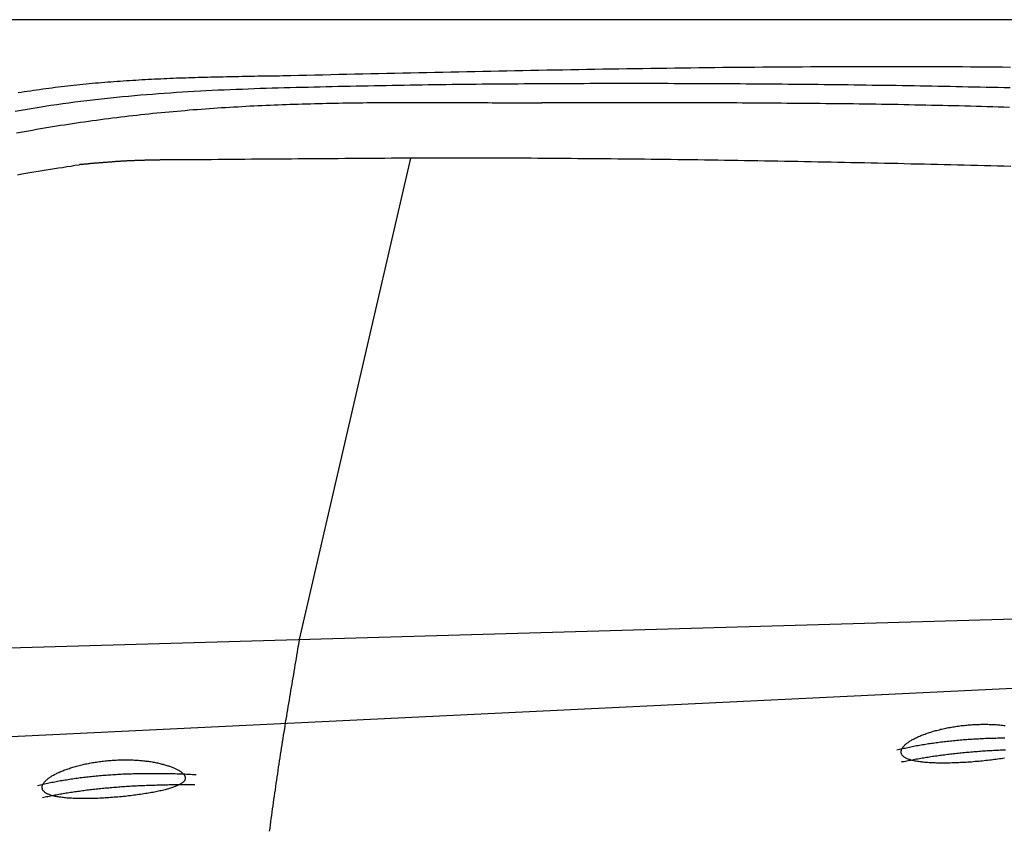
# Model space of a CAD drawing. Extents: x 1073 to 6773, y 6141 to 11616.
# Tile 35 of 50: x 3325 to 4452, y 10689 to 11616. Entities that reach past the tile are written whole.
import ezdxf

# ---------------------------------------------------------------- set-up
doc = ezdxf.new("R2010")
doc.units = 0
doc.layers.get('0').update_dxf_attribs({"linetype": 'CONTINUOUS'})
doc.layers.add('CAR', color=10, linetype='CONTINUOUS')

msp = doc.modelspace()

# ---------------------------------------------------------------- linework, layer by layer
msp.add_line((5822.8, 11615.9), (2672.8, 11615.9))
at = {"layer": 'CAR'}
for p, q in [((3772.5, 11457.4), (3645.2, 10907)), ((2773.8, 10882), (4773.9, 10939.4)), ((5121.2, 10882.3), (2232.4, 10743.7))]:
    msp.add_line(p, q, dxfattribs=at)
for points in [[(3626.3, 11551.9, 0), (3635.4, 11552.1, 0), (3644.6, 11552.3, 0), (3653.7, 11552.5, 0), (3662.9, 11552.7, 0), (3672, 11552.9, 0), (3681.2, 11553.1, 0), (3690.3, 11553.4, 0), (3699.5, 11553.6, 0), (3708.6, 11553.8, 0), (3717.8, 11554, 0), (3726.9, 11554.2, 0), (3736.1, 11554.4, 0), (3745.2, 11554.6, 0), (3754.4, 11554.8, 0), (3763.5, 11555, 0), (3772.7, 11555.2, 0), (3781.8, 11555.4, 0), (3791, 11555.6, 0), (3800.1, 11555.8, 0), (3809.3, 11556, 0), (3818.4, 11556.2, 0), (3827.6, 11556.4, 0), (3836.7, 11556.6, 0), (3845.9, 11556.7, 0), (3855, 11556.9, 0), (3864.2, 11557.1, 0), (3873.3, 11557.3, 0), (3882.5, 11557.5, 0), (3891.6, 11557.7, 0), (3900.8, 11557.8, 0), (3909.9, 11558, 0), (3919.1, 11558.2, 0), (3928.2, 11558.4, 0), (3937.4, 11558.5, 0), (3946.5, 11558.7, 0), (3955.7, 11558.9, 0), (3964.8, 11559, 0), (3974, 11559.2, 0), (3983.1, 11559.3, 0), (3992.3, 11559.5, 0), (4001.4, 11559.6, 0), (4010.6, 11559.8, 0), (4019.7, 11559.9, 0), (4028.8, 11560.1, 0), (4038, 11560.2, 0), (4047.2, 11560.3, 0), (4056.3, 11560.5, 0), (4065.4, 11560.6, 0), (4074.6, 11560.7, 0), (4083.7, 11560.8, 0), (4092.9, 11560.9, 0), (4102, 11561.1, 0), (4111.2, 11561.2, 0), (4120.3, 11561.3, 0), (4129.5, 11561.4, 0), (4138.6, 11561.5, 0), (4147.8, 11561.6, 0), (4156.9, 11561.6, 0), (4166.1, 11561.7, 0), (4175.2, 11561.8, 0), (4184.4, 11561.9, 0), (4193.5, 11562, 0), (4202.6, 11562, 0), (4211.8, 11562.1, 0), (4220.9, 11562.1, 0), (4230.1, 11562.2, 0), (4239.2, 11562.2, 0), (4248.4, 11562.3, 0), (4257.5, 11562.3, 0), (4266.7, 11562.4, 0), (4275.8, 11562.4, 0), (4285, 11562.4, 0), (4294.1, 11562.4, 0), (4303.3, 11562.4, 0), (4312.4, 11562.4, 0), (4321.6, 11562.4, 0), (4330.7, 11562.4, 0), (4339.8, 11562.4, 0), (4349, 11562.4, 0), (4358.1, 11562.4, 0), (4367.3, 11562.4, 0), (4376.4, 11562.3, 0), (4385.6, 11562.3, 0), (4394.7, 11562.2, 0), (4403.8, 11562.2, 0), (4413, 11562.1, 0), (4422.1, 11562.1, 0), (4431.3, 11562, 0), (4440.4, 11561.9, 0), (4449.6, 11561.8, 0), (4458.7, 11561.7, 0)], [(3323.6, 11532.6, 0), (3327.1, 11533.1, 0), (3330.6, 11533.6, 0), (3334.1, 11534.2, 0), (3337.6, 11534.7, 0), (3341.2, 11535.2, 0), (3344.7, 11535.7, 0), (3348.2, 11536.2, 0), (3351.8, 11536.7, 0), (3355.3, 11537.2, 0), (3358.8, 11537.7, 0), (3362.3, 11538.1, 0), (3365.9, 11538.6, 0), (3369.4, 11539, 0), (3372.9, 11539.4, 0), (3376.5, 11539.8, 0), (3380, 11540.2, 0), (3383.6, 11540.6, 0), (3387.1, 11541, 0), (3390.7, 11541.4, 0), (3394.2, 11541.8, 0), (3397.7, 11542.1, 0), (3401.3, 11542.5, 0), (3404.8, 11542.8, 0), (3408.4, 11543.2, 0), (3411.9, 11543.5, 0), (3415.5, 11543.8, 0), (3419, 11544.1, 0), (3422.6, 11544.4, 0), (3426.1, 11544.7, 0), (3429.7, 11544.9, 0), (3433.2, 11545.2, 0), (3436.8, 11545.5, 0), (3440.4, 11545.7, 0), (3443.9, 11546, 0), (3447.5, 11546.2, 0), (3451, 11546.5, 0), (3454.6, 11546.7, 0), (3458.2, 11546.9, 0), (3461.7, 11547.1, 0), (3465.3, 11547.3, 0), (3468.9, 11547.5, 0), (3472.4, 11547.7, 0), (3476, 11547.9, 0), (3479.6, 11548.1, 0), (3483.1, 11548.2, 0), (3486.7, 11548.4, 0), (3490.3, 11548.6, 0), (3493.8, 11548.7, 0), (3497.4, 11548.9, 0), (3501, 11549, 0), (3504.6, 11549.2, 0), (3508.1, 11549.3, 0), (3511.7, 11549.4, 0), (3515.3, 11549.5, 0), (3518.8, 11549.7, 0), (3522.4, 11549.8, 0), (3526, 11549.9, 0), (3529.6, 11550, 0), (3533.2, 11550.1, 0), (3536.7, 11550.2, 0), (3540.3, 11550.3, 0), (3543.9, 11550.4, 0), (3547.5, 11550.5, 0), (3551, 11550.6, 0), (3554.6, 11550.7, 0), (3558.2, 11550.7, 0), (3561.8, 11550.8, 0), (3565.4, 11550.9, 0), (3568.9, 11551, 0), (3572.5, 11551, 0), (3576.1, 11551.1, 0), (3579.7, 11551.2, 0), (3583.3, 11551.2, 0), (3586.8, 11551.3, 0), (3590.4, 11551.3, 0), (3594, 11551.4, 0), (3597.6, 11551.5, 0), (3601.2, 11551.5, 0), (3604.8, 11551.6, 0), (3608.3, 11551.6, 0), (3611.9, 11551.7, 0), (3615.5, 11551.7, 0), (3619.1, 11551.8, 0), (3622.7, 11551.8, 0), (3626.3, 11551.9, 0)], [(4458.3, 11537.8, 0), (4451.4, 11538, 0), (4444.6, 11538.2, 0), (4437.7, 11538.3, 0), (4430.8, 11538.5, 0), (4424, 11538.6, 0), (4417.1, 11538.8, 0), (4410.3, 11538.9, 0), (4403.4, 11539.1, 0), (4396.5, 11539.2, 0), (4389.7, 11539.4, 0), (4382.8, 11539.5, 0), (4375.9, 11539.6, 0), (4369.1, 11539.8, 0), (4362.2, 11539.9, 0), (4355.4, 11540, 0), (4348.5, 11540.1, 0), (4341.6, 11540.2, 0), (4334.8, 11540.3, 0), (4327.9, 11540.5, 0), (4321.1, 11540.6, 0), (4314.2, 11540.7, 0), (4307.3, 11540.8, 0), (4300.5, 11540.8, 0), (4293.6, 11540.9, 0), (4286.8, 11541, 0), (4279.9, 11541.1, 0), (4273, 11541.2, 0), (4266.2, 11541.3, 0), (4259.3, 11541.4, 0), (4252.4, 11541.4, 0), (4245.6, 11541.5, 0), (4238.7, 11541.6, 0), (4231.8, 11541.7, 0), (4225, 11541.7, 0), (4218.1, 11541.8, 0), (4211.3, 11541.9, 0), (4204.4, 11541.9, 0), (4197.5, 11542, 0), (4190.7, 11542.1, 0), (4183.8, 11542.1, 0), (4176.9, 11542.2, 0), (4170.1, 11542.2, 0), (4163.2, 11542.3, 0), (4156.4, 11542.3, 0), (4149.5, 11542.4, 0), (4142.6, 11542.4, 0), (4135.8, 11542.5, 0), (4128.9, 11542.5, 0), (4122, 11542.5, 0), (4115.2, 11542.6, 0), (4108.3, 11542.6, 0), (4101.4, 11542.6, 0), (4094.6, 11542.7, 0), (4087.7, 11542.7, 0), (4080.9, 11542.7, 0), (4074, 11542.7, 0), (4067.1, 11542.8, 0), (4060.3, 11542.8, 0), (4053.4, 11542.8, 0), (4046.6, 11542.8, 0), (4039.7, 11542.8, 0), (4032.8, 11542.8, 0), (4026, 11542.8, 0), (4019.1, 11542.8, 0), (4012.2, 11542.8, 0), (4005.4, 11542.8, 0), (3998.5, 11542.8, 0), (3991.7, 11542.8, 0), (3984.8, 11542.8, 0), (3977.9, 11542.8, 0), (3971.1, 11542.7, 0), (3964.2, 11542.7, 0), (3957.3, 11542.7, 0), (3950.5, 11542.7, 0), (3943.6, 11542.6, 0), (3936.8, 11542.6, 0), (3929.9, 11542.6, 0), (3923, 11542.5, 0), (3916.2, 11542.5, 0), (3909.3, 11542.4, 0), (3902.4, 11542.4, 0), (3895.6, 11542.3, 0), (3888.7, 11542.3, 0), (3881.8, 11542.2, 0), (3875, 11542.2, 0), (3868.1, 11542.1, 0), (3861.3, 11542, 0), (3854.4, 11542, 0), (3847.5, 11541.9, 0), (3840.7, 11541.8, 0), (3833.8, 11541.7, 0), (3826.9, 11541.7, 0), (3820.1, 11541.6, 0), (3813.2, 11541.5, 0), (3806.4, 11541.4, 0), (3799.5, 11541.3, 0), (3792.6, 11541.2, 0), (3785.8, 11541.1, 0), (3778.9, 11541, 0), (3772.1, 11540.9, 0), (3765.2, 11540.8, 0), (3758.3, 11540.7, 0), (3751.5, 11540.6, 0), (3744.6, 11540.4, 0), (3737.8, 11540.3, 0), (3730.9, 11540.2, 0), (3724, 11540, 0), (3717.2, 11539.9, 0), (3710.3, 11539.8, 0), (3703.4, 11539.6, 0), (3696.6, 11539.5, 0), (3689.7, 11539.3, 0), (3682.8, 11539.2, 0), (3676, 11539, 0), (3669.1, 11538.9, 0), (3662.3, 11538.7, 0), (3655.4, 11538.5, 0), (3648.6, 11538.3, 0), (3641.7, 11538.2, 0), (3634.8, 11538, 0), (3628, 11537.8, 0), (3621.1, 11537.6, 0), (3614.2, 11537.4, 0), (3607.4, 11537.2, 0), (3600.5, 11537, 0), (3593.7, 11536.7, 0), (3586.8, 11536.5, 0), (3579.9, 11536.2, 0), (3573.1, 11536, 0), (3566.2, 11535.7, 0), (3559.4, 11535.4, 0), (3552.5, 11535.1, 0), (3545.7, 11534.8, 0), (3538.8, 11534.4, 0), (3532, 11534.1, 0), (3525.1, 11533.7, 0), (3518.2, 11533.3, 0), (3511.4, 11532.9, 0), (3504.6, 11532.5, 0), (3497.7, 11532, 0), (3490.8, 11531.6, 0), (3484, 11531.1, 0), (3477.2, 11530.5, 0), (3470.3, 11530, 0), (3463.5, 11529.4, 0), (3456.6, 11528.8, 0), (3449.8, 11528.2, 0), (3443, 11527.6, 0), (3436.1, 11526.9, 0), (3429.3, 11526.2, 0), (3422.4, 11525.5, 0), (3415.6, 11524.7, 0), (3408.8, 11523.9, 0), (3402, 11523.1, 0), (3395.1, 11522.3, 0), (3388.3, 11521.4, 0), (3381.5, 11520.5, 0), (3374.7, 11519.5, 0), (3367.9, 11518.6, 0), (3361.1, 11517.6, 0), (3354.3, 11516.6, 0), (3347.5, 11515.5, 0), (3340.7, 11514.4, 0), (3333.9, 11513.3, 0), (3327.1, 11512.1, 0), (3320.3, 11511, 0)], [(3321.8, 11486.3, 0), (3326.3, 11487.2, 0), (3330.9, 11488, 0), (3335.5, 11488.9, 0), (3340, 11489.7, 0), (3344.6, 11490.5, 0), (3349.2, 11491.3, 0), (3353.7, 11492.1, 0), (3358.3, 11492.8, 0), (3362.8, 11493.6, 0), (3367.4, 11494.3, 0), (3372, 11495.1, 0), (3376.6, 11495.8, 0), (3381.2, 11496.5, 0), (3385.7, 11497.2, 0), (3390.3, 11497.9, 0), (3394.9, 11498.6, 0), (3399.5, 11499.2, 0), (3404.1, 11499.9, 0), (3408.7, 11500.5, 0), (3413.3, 11501.1, 0), (3417.9, 11501.8, 0), (3422.5, 11502.4, 0), (3427.1, 11503, 0), (3431.7, 11503.5, 0), (3436.3, 11504.1, 0), (3440.9, 11504.7, 0), (3445.5, 11505.2, 0), (3450.1, 11505.8, 0), (3454.7, 11506.3, 0), (3459.3, 11506.8, 0), (3463.9, 11507.3, 0), (3468.5, 11507.8, 0), (3473.1, 11508.3, 0), (3477.7, 11508.8, 0), (3482.3, 11509.2, 0), (3487, 11509.7, 0), (3491.6, 11510.1, 0), (3496.2, 11510.6, 0), (3500.8, 11511, 0), (3505.4, 11511.4, 0), (3510, 11511.8, 0), (3514.7, 11512.2, 0), (3519.3, 11512.6, 0), (3523.9, 11513, 0), (3528.5, 11513.3, 0), (3533.1, 11513.7, 0), (3537.8, 11514, 0), (3542.4, 11514.4, 0), (3547, 11514.7, 0), (3551.6, 11515, 0), (3556.2, 11515.3, 0), (3560.8, 11515.6, 0), (3565.5, 11515.9, 0), (3570.1, 11516.2, 0), (3574.7, 11516.4, 0), (3579.3, 11516.7, 0), (3584, 11516.9, 0), (3588.6, 11517.2, 0), (3593.2, 11517.4, 0), (3597.8, 11517.6, 0), (3602.4, 11517.8, 0), (3607.1, 11518, 0), (3611.7, 11518.2, 0), (3616.3, 11518.4, 0), (3620.9, 11518.6, 0), (3625.5, 11518.8, 0), (3630.2, 11519, 0), (3634.8, 11519.1, 0), (3639.4, 11519.3, 0), (3644, 11519.4, 0), (3648.6, 11519.6, 0), (3653.3, 11519.7, 0), (3657.9, 11519.8, 0), (3662.5, 11519.9, 0), (3667.1, 11520.1, 0), (3671.8, 11520.2, 0), (3676.4, 11520.3, 0), (3681, 11520.4, 0), (3685.6, 11520.5, 0), (3690.2, 11520.5, 0), (3694.8, 11520.6, 0), (3699.5, 11520.7, 0), (3704.1, 11520.8, 0), (3708.7, 11520.8, 0), (3713.3, 11520.9, 0), (3717.9, 11520.9, 0), (3722.6, 11521, 0), (3727.2, 11521, 0), (3731.8, 11521.1, 0), (3736.4, 11521.1, 0), (3741.1, 11521.1, 0), (3745.7, 11521.2, 0), (3750.3, 11521.2, 0), (3754.9, 11521.2, 0), (3759.5, 11521.2, 0), (3764.2, 11521.2, 0), (3768.8, 11521.2, 0), (3773.4, 11521.3, 0), (3778, 11521.3, 0), (3782.7, 11521.3, 0), (3787.3, 11521.3, 0), (3791.9, 11521.2, 0), (3796.5, 11521.2, 0), (3801.1, 11521.2, 0), (3805.8, 11521.2, 0), (3810.4, 11521.2, 0), (3815, 11521.2, 0), (3819.6, 11521.2, 0), (3824.2, 11521.2, 0), (3828.8, 11521.1, 0), (3833.5, 11521.1, 0), (3838.1, 11521.1, 0), (3842.7, 11521.1, 0), (3847.3, 11521, 0), (3852, 11521, 0), (3856.6, 11521, 0), (3861.2, 11521, 0), (3865.8, 11520.9, 0), (3870.4, 11520.9, 0), (3875.1, 11520.9, 0)], [(3875.1, 11520.9, 0), (3875.4, 11520.9, 0), (3875.8, 11520.9, 0), (3876.2, 11520.9, 0), (3876.6, 11520.9, 0), (3876.9, 11520.9, 0), (3877.3, 11520.9, 0), (3877.7, 11520.9, 0), (3878.1, 11520.8, 0), (3878.4, 11520.8, 0), (3878.8, 11520.8, 0), (3879.2, 11520.8, 0), (3879.6, 11520.8, 0), (3879.9, 11520.8, 0), (3880.3, 11520.8, 0), (3880.7, 11520.8, 0), (3881.1, 11520.8, 0), (3881.4, 11520.8, 0), (3881.8, 11520.8, 0), (3882.2, 11520.8, 0), (3882.5, 11520.8, 0), (3882.9, 11520.8, 0), (3883.3, 11520.8, 0), (3883.7, 11520.8, 0), (3884, 11520.8, 0), (3884.4, 11520.8, 0), (3884.8, 11520.8, 0), (3885.2, 11520.8, 0), (3885.5, 11520.8, 0), (3885.9, 11520.8, 0), (3886.3, 11520.8, 0), (3886.7, 11520.8, 0), (3887, 11520.8, 0), (3887.4, 11520.8, 0), (3887.8, 11520.8, 0), (3888.2, 11520.8, 0), (3888.5, 11520.8, 0), (3888.9, 11520.8, 0), (3889.3, 11520.8, 0), (3889.7, 11520.8, 0), (3890, 11520.8, 0), (3890.4, 11520.8, 0), (3890.8, 11520.8, 0), (3891.1, 11520.8, 0), (3891.5, 11520.8, 0), (3891.9, 11520.8, 0), (3892.3, 11520.8, 0), (3892.6, 11520.8, 0), (3893, 11520.8, 0), (3893.4, 11520.8, 0), (3893.8, 11520.8, 0), (3894.1, 11520.7, 0), (3894.5, 11520.7, 0), (3894.9, 11520.7, 0), (3895.2, 11520.7, 0), (3895.6, 11520.7, 0), (3896, 11520.7, 0), (3896.4, 11520.7, 0), (3896.8, 11520.7, 0), (3897.1, 11520.7, 0), (3897.5, 11520.7, 0), (3897.9, 11520.7, 0), (3898.2, 11520.7, 0), (3898.6, 11520.7, 0), (3899, 11520.7, 0), (3899.4, 11520.7, 0), (3899.7, 11520.7, 0), (3900.1, 11520.7, 0), (3900.5, 11520.7, 0), (3900.9, 11520.7, 0), (3901.2, 11520.7, 0), (3901.6, 11520.7, 0), (3902, 11520.7, 0), (3902.4, 11520.7, 0), (3902.7, 11520.7, 0), (3903.1, 11520.7, 0), (3903.5, 11520.7, 0), (3903.8, 11520.7, 0), (3904.2, 11520.7, 0), (3904.6, 11520.7, 0), (3905, 11520.7, 0), (3905.3, 11520.7, 0), (3905.7, 11520.7, 0), (3906.1, 11520.7, 0), (3906.5, 11520.7, 0), (3906.8, 11520.7, 0), (3907.2, 11520.7, 0), (3907.6, 11520.7, 0), (3908, 11520.7, 0), (3908.3, 11520.7, 0), (3908.7, 11520.7, 0), (3909.1, 11520.7, 0), (3909.5, 11520.7, 0), (3909.8, 11520.7, 0), (3910.2, 11520.6, 0), (3910.6, 11520.6, 0), (3911, 11520.6, 0), (3911.3, 11520.6, 0), (3911.7, 11520.6, 0), (3912.1, 11520.6, 0), (3912.4, 11520.6, 0), (3912.8, 11520.6, 0), (3913.2, 11520.6, 0), (3913.6, 11520.6, 0), (3913.9, 11520.6, 0), (3914.3, 11520.6, 0), (3914.7, 11520.6, 0), (3915.1, 11520.6, 0), (3915.4, 11520.6, 0), (3915.8, 11520.6, 0), (3916.2, 11520.6, 0), (3916.6, 11520.6, 0), (3916.9, 11520.6, 0), (3917.3, 11520.6, 0), (3917.7, 11520.6, 0), (3918.1, 11520.6, 0), (3918.4, 11520.6, 0), (3918.8, 11520.6, 0), (3919.2, 11520.6, 0), (3919.6, 11520.6, 0), (3919.9, 11520.6, 0), (3920.3, 11520.6, 0), (3920.7, 11520.6, 0), (3921.1, 11520.6, 0), (3921.4, 11520.6, 0), (3921.8, 11520.6, 0), (3922.2, 11520.6, 0), (3922.6, 11520.6, 0)], [(4457.4, 11515.6, 0), (4451, 11515.8, 0), (4444.7, 11516, 0), (4438.3, 11516.2, 0), (4431.9, 11516.4, 0), (4425.6, 11516.5, 0), (4419.2, 11516.7, 0), (4412.9, 11516.9, 0), (4406.5, 11517.1, 0), (4400.1, 11517.2, 0), (4393.8, 11517.4, 0), (4387.4, 11517.5, 0), (4381.1, 11517.7, 0), (4374.7, 11517.8, 0), (4368.3, 11517.9, 0), (4362, 11518.1, 0), (4355.6, 11518.2, 0), (4349.2, 11518.3, 0), (4342.9, 11518.5, 0), (4336.5, 11518.6, 0), (4330.1, 11518.7, 0), (4323.8, 11518.8, 0), (4317.4, 11518.9, 0), (4311, 11519, 0), (4304.7, 11519.1, 0), (4298.3, 11519.2, 0), (4291.9, 11519.3, 0), (4285.6, 11519.4, 0), (4279.2, 11519.5, 0), (4272.8, 11519.6, 0), (4266.5, 11519.6, 0), (4260.1, 11519.7, 0), (4253.7, 11519.8, 0), (4247.4, 11519.8, 0), (4241, 11519.9, 0), (4234.6, 11520, 0), (4228.3, 11520, 0), (4221.9, 11520.1, 0), (4215.5, 11520.1, 0), (4209.2, 11520.2, 0), (4202.8, 11520.2, 0), (4196.4, 11520.3, 0), (4190.1, 11520.3, 0), (4183.7, 11520.4, 0), (4177.3, 11520.4, 0), (4171, 11520.4, 0), (4164.6, 11520.5, 0), (4158.2, 11520.5, 0), (4151.9, 11520.5, 0), (4145.5, 11520.6, 0), (4139.1, 11520.6, 0), (4132.8, 11520.6, 0), (4126.4, 11520.6, 0), (4120, 11520.6, 0), (4113.6, 11520.7, 0), (4107.3, 11520.7, 0), (4100.9, 11520.7, 0), (4094.5, 11520.7, 0), (4088.2, 11520.7, 0), (4081.8, 11520.7, 0), (4075.4, 11520.7, 0), (4069.1, 11520.7, 0), (4062.7, 11520.7, 0), (4056.3, 11520.7, 0), (4049.9, 11520.7, 0), (4043.6, 11520.7, 0), (4037.2, 11520.7, 0), (4030.8, 11520.7, 0), (4024.5, 11520.7, 0), (4018.1, 11520.7, 0), (4011.7, 11520.7, 0), (4005.4, 11520.7, 0), (3999, 11520.7, 0), (3992.6, 11520.7, 0), (3986.2, 11520.7, 0), (3979.9, 11520.7, 0), (3973.5, 11520.7, 0), (3967.1, 11520.7, 0), (3960.8, 11520.6, 0), (3954.4, 11520.6, 0), (3948, 11520.6, 0), (3941.7, 11520.6, 0), (3935.3, 11520.6, 0), (3928.9, 11520.6, 0), (3922.6, 11520.6, 0)], [(3514.3, 11455.4, 0), (3513.5, 11455.4, 0), (3512.8, 11455.4, 0), (3512, 11455.4, 0), (3511.2, 11455.4, 0), (3510.5, 11455.4, 0), (3509.7, 11455.4, 0), (3508.9, 11455.4, 0), (3508.2, 11455.4, 0), (3507.4, 11455.4, 0), (3506.7, 11455.4, 0), (3505.9, 11455.4, 0), (3505.1, 11455.4, 0), (3504.4, 11455.4, 0), (3503.6, 11455.4, 0), (3502.8, 11455.4, 0), (3502.1, 11455.4, 0), (3501.3, 11455.4, 0), (3500.6, 11455.4, 0), (3499.8, 11455.4, 0), (3499, 11455.4, 0), (3498.3, 11455.4, 0), (3497.5, 11455.4, 0), (3496.7, 11455.4, 0), (3496, 11455.4, 0), (3495.2, 11455.4, 0), (3494.4, 11455.4, 0), (3493.7, 11455.4, 0), (3492.9, 11455.4, 0), (3492.2, 11455.4, 0), (3491.4, 11455.4, 0), (3490.6, 11455.4, 0), (3489.9, 11455.4, 0), (3489.1, 11455.4, 0), (3488.4, 11455.4, 0), (3487.6, 11455.4, 0), (3486.8, 11455.4, 0), (3486.1, 11455.4, 0), (3485.3, 11455.3, 0), (3484.6, 11455.3, 0), (3483.8, 11455.3, 0), (3483, 11455.3, 0), (3482.3, 11455.3, 0), (3481.5, 11455.3, 0), (3480.7, 11455.3, 0), (3480, 11455.3, 0), (3479.2, 11455.3, 0), (3478.4, 11455.3, 0), (3477.7, 11455.2, 0), (3476.9, 11455.2, 0), (3476.2, 11455.2, 0), (3475.4, 11455.2, 0), (3474.6, 11455.2, 0), (3473.9, 11455.2, 0), (3473.1, 11455.2, 0), (3472.4, 11455.1, 0), (3471.6, 11455.1, 0), (3470.8, 11455.1, 0), (3470.1, 11455.1, 0), (3469.3, 11455.1, 0), (3468.6, 11455.1, 0), (3467.8, 11455, 0), (3467, 11455, 0), (3466.3, 11455, 0), (3465.5, 11455, 0), (3464.7, 11454.9, 0), (3464, 11454.9, 0), (3463.2, 11454.9, 0), (3462.5, 11454.9, 0), (3461.7, 11454.8, 0), (3460.9, 11454.8, 0), (3460.2, 11454.8, 0), (3459.4, 11454.8, 0), (3458.7, 11454.7, 0), (3457.9, 11454.7, 0), (3457.1, 11454.7, 0), (3456.4, 11454.6, 0), (3455.6, 11454.6, 0), (3454.8, 11454.6, 0), (3454.1, 11454.6, 0), (3453.3, 11454.5, 0), (3452.6, 11454.5, 0), (3451.8, 11454.4, 0), (3451.1, 11454.4, 0), (3450.3, 11454.4, 0), (3449.5, 11454.3, 0), (3448.8, 11454.3, 0), (3448, 11454.3, 0), (3447.2, 11454.2, 0), (3446.5, 11454.2, 0), (3445.7, 11454.1, 0), (3445, 11454.1, 0), (3444.2, 11454, 0), (3443.4, 11454, 0), (3442.7, 11454, 0), (3441.9, 11453.9, 0), (3441.2, 11453.9, 0), (3440.4, 11453.8, 0), (3439.6, 11453.8, 0), (3438.9, 11453.7, 0), (3438.1, 11453.7, 0), (3437.4, 11453.6, 0), (3436.6, 11453.6, 0), (3435.8, 11453.5, 0), (3435.1, 11453.5, 0), (3434.3, 11453.4, 0), (3433.6, 11453.4, 0), (3432.8, 11453.3, 0), (3432, 11453.3, 0), (3431.3, 11453.2, 0), (3430.5, 11453.1, 0), (3429.8, 11453.1, 0), (3429, 11453, 0), (3428.2, 11453, 0), (3427.5, 11452.9, 0), (3426.7, 11452.9, 0), (3426, 11452.8, 0), (3425.2, 11452.7, 0), (3424.4, 11452.7, 0), (3423.7, 11452.6, 0), (3422.9, 11452.6, 0), (3422.2, 11452.5, 0), (3421.4, 11452.4, 0), (3420.7, 11452.4, 0), (3419.9, 11452.3, 0), (3419.1, 11452.3, 0), (3418.4, 11452.2, 0), (3417.6, 11452.1, 0), (3416.8, 11452.1, 0), (3416.1, 11452, 0), (3415.3, 11451.9, 0), (3414.6, 11451.9, 0), (3413.8, 11451.8, 0), (3413.1, 11451.8, 0), (3412.3, 11451.7, 0), (3411.5, 11451.6, 0), (3410.8, 11451.6, 0), (3410, 11451.5, 0), (3409.3, 11451.4, 0), (3408.5, 11451.4, 0), (3407.7, 11451.3, 0), (3407, 11451.2, 0), (3406.2, 11451.2, 0), (3405.5, 11451.1, 0), (3404.7, 11451, 0), (3403.9, 11451, 0), (3403.2, 11450.9, 0), (3402.4, 11450.8, 0), (3401.7, 11450.8, 0), (3400.9, 11450.7, 0), (3400.1, 11450.6, 0), (3399.4, 11450.6, 0), (3398.6, 11450.5, 0), (3397.9, 11450.4, 0), (3397.1, 11450.3, 0), (3396.3, 11450.3, 0), (3395.6, 11450.2, 0), (3394.8, 11450.1, 0), (3394.1, 11450.1, 0), (3393.3, 11450, 0)], [(4459.1, 11448.1, 0), (4451.5, 11448.3, 0), (4443.9, 11448.5, 0), (4436.2, 11448.6, 0), (4428.6, 11448.8, 0), (4421, 11449, 0), (4413.4, 11449.2, 0), (4405.8, 11449.4, 0), (4398.1, 11449.6, 0), (4390.5, 11449.8, 0), (4382.9, 11449.9, 0), (4375.3, 11450.1, 0), (4367.7, 11450.3, 0), (4360.1, 11450.5, 0), (4352.4, 11450.6, 0), (4344.8, 11450.8, 0), (4337.2, 11451, 0), (4329.6, 11451.2, 0), (4322, 11451.3, 0), (4314.4, 11451.5, 0), (4306.7, 11451.7, 0), (4299.1, 11451.8, 0), (4291.5, 11452, 0), (4283.9, 11452.2, 0), (4276.2, 11452.3, 0), (4268.6, 11452.5, 0), (4261, 11452.6, 0), (4253.4, 11452.8, 0), (4245.8, 11452.9, 0), (4238.2, 11453.1, 0), (4230.5, 11453.2, 0), (4222.9, 11453.4, 0), (4215.3, 11453.5, 0), (4207.7, 11453.7, 0), (4200.1, 11453.8, 0), (4192.4, 11453.9, 0), (4184.8, 11454.1, 0), (4177.2, 11454.2, 0), (4169.6, 11454.3, 0), (4162, 11454.5, 0), (4154.3, 11454.6, 0), (4146.7, 11454.7, 0), (4139.1, 11454.8, 0), (4131.5, 11455, 0), (4123.9, 11455.1, 0), (4116.2, 11455.2, 0), (4108.6, 11455.3, 0), (4101, 11455.4, 0), (4093.4, 11455.5, 0), (4085.8, 11455.6, 0), (4078.2, 11455.7, 0), (4070.5, 11455.8, 0), (4062.9, 11455.9, 0), (4055.3, 11456, 0), (4047.7, 11456.1, 0), (4040.1, 11456.2, 0), (4032.4, 11456.3, 0), (4024.8, 11456.4, 0), (4017.2, 11456.4, 0), (4009.6, 11456.5, 0), (4002, 11456.6, 0), (3994.3, 11456.7, 0), (3986.7, 11456.7, 0), (3979.1, 11456.8, 0), (3971.5, 11456.9, 0), (3963.9, 11456.9, 0), (3956.2, 11457, 0), (3948.6, 11457, 0), (3941, 11457.1, 0), (3933.4, 11457.1, 0), (3925.8, 11457.2, 0), (3918.1, 11457.2, 0), (3910.5, 11457.3, 0), (3902.9, 11457.3, 0), (3895.3, 11457.3, 0), (3887.7, 11457.3, 0), (3880, 11457.4, 0), (3872.4, 11457.4, 0), (3864.8, 11457.4, 0), (3857.2, 11457.4, 0), (3849.6, 11457.4, 0), (3841.9, 11457.4, 0), (3834.3, 11457.4, 0), (3826.7, 11457.5, 0), (3819.1, 11457.4, 0), (3811.5, 11457.4, 0), (3803.8, 11457.4, 0), (3796.2, 11457.4, 0), (3788.6, 11457.4, 0), (3781, 11457.4, 0), (3773.4, 11457.4, 0), (3765.7, 11457.3, 0), (3758.1, 11457.3, 0), (3750.5, 11457.3, 0), (3742.9, 11457.2, 0), (3735.3, 11457.2, 0), (3727.6, 11457.2, 0), (3720, 11457.1, 0), (3712.4, 11457.1, 0), (3704.8, 11457, 0), (3697.2, 11457, 0), (3689.5, 11456.9, 0), (3681.9, 11456.9, 0), (3674.3, 11456.8, 0), (3666.7, 11456.8, 0), (3659.1, 11456.7, 0), (3651.4, 11456.7, 0), (3643.8, 11456.6, 0), (3636.2, 11456.5, 0), (3628.6, 11456.5, 0), (3621, 11456.4, 0), (3613.3, 11456.4, 0), (3605.7, 11456.3, 0), (3598.1, 11456.2, 0), (3590.5, 11456.2, 0), (3582.9, 11456.1, 0), (3575.2, 11456, 0), (3567.6, 11455.9, 0), (3560, 11455.9, 0), (3552.4, 11455.8, 0), (3544.8, 11455.7, 0), (3537.1, 11455.7, 0), (3529.5, 11455.6, 0), (3521.9, 11455.5, 0), (3514.3, 11455.4, 0)], [(3323, 11438.6, 0), (3327.7, 11439.4, 0), (3332.3, 11440.2, 0), (3337, 11441, 0), (3341.7, 11441.8, 0), (3346.4, 11442.5, 0), (3351.1, 11443.3, 0), (3355.8, 11444.1, 0), (3360.5, 11444.8, 0), (3365.2, 11445.6, 0), (3369.8, 11446.3, 0), (3374.5, 11447, 0), (3379.2, 11447.8, 0), (3383.9, 11448.5, 0), (3388.6, 11449.3, 0), (3393.3, 11450, 0)], [(3645.2, 10907, 0), (3644.6, 10903.3, 0), (3644, 10899.7, 0), (3643.3, 10896, 0), (3642.7, 10892.4, 0), (3642.1, 10888.7, 0), (3641.5, 10885.1, 0), (3640.8, 10881.4, 0), (3640.2, 10877.7, 0), (3639.6, 10874.1, 0), (3639, 10870.4, 0), (3638.4, 10866.8, 0), (3637.8, 10863.1, 0), (3637.1, 10859.5, 0), (3636.5, 10855.8, 0), (3635.9, 10852.1, 0), (3635.3, 10848.5, 0), (3634.7, 10844.8, 0), (3634.1, 10841.2, 0), (3633.5, 10837.5, 0), (3632.8, 10833.8, 0), (3632.2, 10830.2, 0), (3631.6, 10826.5, 0), (3631, 10822.9, 0), (3630.4, 10819.2, 0), (3629.8, 10815.6, 0), (3629.2, 10811.9, 0), (3628.7, 10808.2, 0), (3628.1, 10804.6, 0), (3627.5, 10800.9, 0), (3626.9, 10797.3, 0), (3626.3, 10793.6, 0), (3625.7, 10789.9, 0), (3625.1, 10786.3, 0), (3624.6, 10782.6, 0), (3624, 10779, 0), (3623.4, 10775.3, 0), (3622.9, 10771.6, 0), (3622.3, 10768, 0), (3621.7, 10764.3, 0), (3621.2, 10760.7, 0), (3620.6, 10757, 0), (3620.1, 10753.3, 0), (3619.5, 10749.7, 0), (3619, 10746, 0), (3618.4, 10742.4, 0), (3617.9, 10738.7, 0), (3617.4, 10735, 0), (3616.9, 10731.4, 0), (3616.3, 10727.7, 0), (3615.8, 10724, 0), (3615.3, 10720.4, 0), (3614.8, 10716.7, 0), (3614.3, 10713.1, 0), (3613.8, 10709.4, 0), (3613.3, 10705.7, 0), (3612.8, 10702.1, 0), (3612.3, 10698.4, 0), (3611.8, 10694.7, 0), (3611.4, 10691.1, 0), (3610.9, 10687.4, 0)], [(4333.6, 10777.5, 0), (4333.6, 10777.9, 0), (4333.6, 10778.4, 0), (4333.6, 10778.9, 0), (4333.6, 10779.4, 0), (4333.8, 10779.9, 0), (4333.9, 10780.4, 0), (4334.1, 10780.9, 0), (4334.3, 10781.4, 0), (4334.5, 10781.9, 0), (4334.8, 10782.4, 0), (4335.1, 10783, 0), (4335.5, 10783.5, 0), (4335.9, 10784, 0), (4336.3, 10784.5, 0), (4336.8, 10785, 0), (4337.3, 10785.6, 0), (4337.8, 10786.1, 0), (4338.3, 10786.6, 0), (4338.9, 10787.1, 0), (4339.6, 10787.7, 0), (4340.2, 10788.2, 0), (4340.9, 10788.7, 0), (4341.6, 10789.2, 0), (4342.4, 10789.8, 0), (4343.2, 10790.3, 0), (4344, 10790.8, 0), (4344.9, 10791.3, 0), (4345.7, 10791.9, 0), (4346.6, 10792.4, 0), (4347.6, 10792.9, 0), (4348.5, 10793.4, 0), (4349.5, 10793.9, 0), (4350.6, 10794.4, 0), (4351.6, 10794.9, 0), (4352.7, 10795.4, 0), (4353.8, 10795.9, 0), (4354.9, 10796.4, 0), (4356, 10796.9, 0), (4357.2, 10797.3, 0), (4358.4, 10797.8, 0), (4359.6, 10798.3, 0), (4360.9, 10798.7, 0), (4362.1, 10799.2, 0), (4363.4, 10799.6, 0), (4364.7, 10800.1, 0), (4366.1, 10800.5, 0), (4367.4, 10800.9, 0), (4368.8, 10801.4, 0), (4370.2, 10801.8, 0), (4371.6, 10802.2, 0), (4373, 10802.6, 0), (4374.4, 10802.9, 0), (4375.9, 10803.3, 0), (4377.3, 10803.7, 0), (4378.8, 10804.1, 0), (4380.3, 10804.4, 0), (4381.8, 10804.7, 0), (4383.3, 10805.1, 0), (4384.9, 10805.4, 0), (4386.4, 10805.7, 0), (4387.9, 10806, 0), (4389.5, 10806.3, 0), (4391.1, 10806.6, 0), (4392.6, 10806.9, 0), (4394.2, 10807.1, 0), (4395.8, 10807.4, 0), (4397.4, 10807.6, 0), (4399, 10807.8, 0), (4400.6, 10808.1, 0), (4402.2, 10808.3, 0), (4403.9, 10808.4, 0), (4405.5, 10808.6, 0), (4407.1, 10808.8, 0), (4408.7, 10809, 0), (4410.4, 10809.1, 0), (4412, 10809.2, 0), (4413.6, 10809.4, 0), (4415.2, 10809.5, 0), (4416.9, 10809.6, 0), (4418.5, 10809.6, 0), (4420.1, 10809.7, 0), (4421.7, 10809.8, 0), (4423.3, 10809.8, 0), (4424.9, 10809.9, 0), (4426.5, 10809.9, 0), (4428.1, 10809.9, 0), (4429.7, 10809.9, 0), (4431.3, 10809.9, 0), (4432.8, 10809.9, 0), (4434.4, 10809.8, 0), (4436, 10809.8, 0), (4437.5, 10809.7, 0), (4439, 10809.6, 0), (4440.6, 10809.5, 0), (4442.1, 10809.5, 0), (4443.6, 10809.3, 0), (4445.1, 10809.2, 0), (4446.6, 10809.1, 0), (4448, 10809, 0), (4449.5, 10808.8, 0), (4450.9, 10808.6, 0), (4452.4, 10808.5, 0)], [(4328.5, 10780.5, 0), (4330, 10780.9, 0), (4331.6, 10781.3, 0), (4333.2, 10781.6, 0), (4334.8, 10782, 0), (4336.4, 10782.4, 0), (4338.1, 10782.7, 0), (4339.7, 10783.1, 0), (4341.3, 10783.4, 0), (4343, 10783.8, 0), (4344.6, 10784.1, 0), (4346.3, 10784.4, 0), (4347.9, 10784.7, 0), (4349.6, 10785.1, 0), (4351.3, 10785.4, 0), (4353, 10785.7, 0), (4354.6, 10786, 0), (4356.3, 10786.3, 0), (4358, 10786.6, 0), (4359.8, 10786.8, 0), (4361.5, 10787.1, 0), (4363.2, 10787.4, 0), (4364.9, 10787.7, 0), (4366.7, 10787.9, 0), (4368.4, 10788.2, 0), (4370.2, 10788.4, 0), (4371.9, 10788.7, 0), (4373.7, 10788.9, 0), (4375.4, 10789.2, 0), (4377.2, 10789.4, 0), (4379, 10789.6, 0), (4380.8, 10789.9, 0), (4382.6, 10790.1, 0), (4384.4, 10790.3, 0), (4386.2, 10790.5, 0), (4388.1, 10790.7, 0), (4389.9, 10790.9, 0), (4391.7, 10791.1, 0), (4393.6, 10791.3, 0), (4395.4, 10791.4, 0), (4397.3, 10791.6, 0), (4399.1, 10791.8, 0), (4401, 10791.9, 0), (4402.9, 10792.1, 0), (4404.8, 10792.3, 0), (4406.6, 10792.4, 0), (4408.5, 10792.5, 0), (4410.4, 10792.7, 0), (4412.4, 10792.8, 0), (4414.3, 10792.9, 0), (4416.2, 10793.1, 0), (4418.1, 10793.2, 0), (4420.1, 10793.3, 0), (4422, 10793.4, 0), (4424, 10793.5, 0), (4425.9, 10793.6, 0), (4427.9, 10793.7, 0), (4429.9, 10793.8, 0), (4431.8, 10793.8, 0), (4433.8, 10793.9, 0), (4435.8, 10794, 0), (4437.8, 10794, 0), (4439.8, 10794.1, 0), (4441.8, 10794.1, 0), (4443.9, 10794.2, 0), (4445.9, 10794.2, 0), (4447.9, 10794.3, 0), (4450, 10794.3, 0), (4452, 10794.3, 0)], [(4333.8, 10766.8, 0), (4335.3, 10767.1, 0), (4336.9, 10767.4, 0), (4338.5, 10767.7, 0), (4340, 10768.1, 0), (4341.6, 10768.4, 0), (4343.2, 10768.7, 0), (4344.8, 10769, 0), (4346.4, 10769.3, 0), (4348, 10769.6, 0), (4349.6, 10769.9, 0), (4351.2, 10770.2, 0), (4352.8, 10770.5, 0), (4354.5, 10770.8, 0), (4356.1, 10771.1, 0), (4357.7, 10771.3, 0), (4359.4, 10771.6, 0), (4361, 10771.9, 0), (4362.7, 10772.2, 0), (4364.4, 10772.4, 0), (4366, 10772.7, 0), (4367.7, 10772.9, 0), (4369.4, 10773.2, 0), (4371.1, 10773.4, 0), (4372.8, 10773.7, 0), (4374.4, 10773.9, 0), (4376.2, 10774.2, 0), (4377.9, 10774.4, 0), (4379.6, 10774.6, 0), (4381.3, 10774.9, 0), (4383, 10775.1, 0), (4384.8, 10775.3, 0), (4386.5, 10775.5, 0), (4388.2, 10775.7, 0), (4390, 10775.9, 0), (4391.8, 10776.1, 0), (4393.5, 10776.3, 0), (4395.3, 10776.5, 0), (4397.1, 10776.7, 0), (4398.9, 10776.9, 0), (4400.6, 10777.1, 0), (4402.4, 10777.3, 0), (4404.2, 10777.5, 0), (4406, 10777.6, 0), (4407.9, 10777.8, 0), (4409.7, 10778, 0), (4411.5, 10778.1, 0), (4413.3, 10778.3, 0), (4415.1, 10778.4, 0), (4417, 10778.6, 0), (4418.8, 10778.7, 0), (4420.7, 10778.9, 0), (4422.6, 10779, 0), (4424.4, 10779.1, 0), (4426.3, 10779.3, 0), (4428.2, 10779.4, 0), (4430.1, 10779.5, 0), (4431.9, 10779.7, 0), (4433.8, 10779.8, 0), (4435.7, 10779.9, 0), (4437.6, 10780, 0), (4439.6, 10780.1, 0), (4441.5, 10780.2, 0), (4443.4, 10780.3, 0), (4445.3, 10780.4, 0), (4447.3, 10780.5, 0), (4449.2, 10780.6, 0), (4451.1, 10780.6, 0), (4453.1, 10780.7, 0)], [(3351.1, 10736.8, 0), (3351, 10737.3, 0), (3351, 10737.8, 0), (3351.1, 10738.3, 0), (3351.1, 10738.8, 0), (3351.2, 10739.3, 0), (3351.4, 10739.8, 0), (3351.6, 10740.3, 0), (3351.8, 10740.8, 0), (3352, 10741.3, 0), (3352.3, 10741.8, 0), (3352.6, 10742.3, 0), (3353, 10742.9, 0), (3353.4, 10743.4, 0), (3353.8, 10743.9, 0), (3354.2, 10744.4, 0), (3354.7, 10744.9, 0), (3355.3, 10745.5, 0), (3355.8, 10746, 0), (3356.4, 10746.5, 0), (3357.1, 10747, 0), (3357.7, 10747.6, 0), (3358.4, 10748.1, 0), (3359.1, 10748.6, 0), (3359.9, 10749.1, 0), (3360.7, 10749.7, 0), (3361.5, 10750.2, 0), (3362.3, 10750.7, 0), (3363.2, 10751.2, 0), (3364.1, 10751.7, 0), (3365.1, 10752.3, 0), (3366, 10752.8, 0), (3367, 10753.3, 0), (3368, 10753.8, 0), (3369.1, 10754.3, 0), (3370.2, 10754.8, 0), (3371.3, 10755.3, 0), (3372.4, 10755.8, 0), (3373.5, 10756.2, 0), (3374.7, 10756.7, 0), (3375.9, 10757.2, 0), (3377.1, 10757.6, 0), (3378.4, 10758.1, 0), (3379.6, 10758.6, 0), (3380.9, 10759, 0), (3382.2, 10759.4, 0), (3383.6, 10759.9, 0), (3384.9, 10760.3, 0), (3386.3, 10760.7, 0), (3387.7, 10761.1, 0), (3389.1, 10761.5, 0), (3390.5, 10761.9, 0), (3391.9, 10762.3, 0), (3393.3, 10762.7, 0), (3394.8, 10763.1, 0), (3396.3, 10763.4, 0), (3397.8, 10763.8, 0), (3399.3, 10764.1, 0), (3400.8, 10764.5, 0), (3402.3, 10764.8, 0), (3403.9, 10765.1, 0), (3405.4, 10765.4, 0), (3407, 10765.7, 0), (3408.6, 10766, 0), (3410.1, 10766.2, 0), (3411.7, 10766.5, 0), (3413.3, 10766.7, 0), (3414.9, 10767, 0), (3416.5, 10767.2, 0), (3418.1, 10767.4, 0), (3419.7, 10767.6, 0), (3421.3, 10767.8, 0), (3423, 10768, 0), (3424.6, 10768.2, 0), (3426.2, 10768.3, 0), (3427.8, 10768.5, 0), (3429.5, 10768.6, 0), (3431.1, 10768.7, 0), (3432.7, 10768.8, 0), (3434.3, 10768.9, 0), (3435.9, 10769, 0), (3437.6, 10769.1, 0), (3439.2, 10769.2, 0), (3440.8, 10769.2, 0), (3442.4, 10769.2, 0), (3444, 10769.3, 0), (3445.6, 10769.3, 0), (3447.2, 10769.3, 0), (3448.8, 10769.3, 0), (3450.3, 10769.2, 0), (3451.9, 10769.2, 0), (3453.4, 10769.1, 0), (3455, 10769.1, 0), (3456.5, 10769, 0), (3458.1, 10768.9, 0), (3459.6, 10768.8, 0), (3461.1, 10768.7, 0), (3462.6, 10768.6, 0), (3464, 10768.5, 0), (3465.5, 10768.3, 0), (3467, 10768.2, 0), (3468.4, 10768, 0), (3469.8, 10767.8, 0), (3471.2, 10767.7, 0), (3472.7, 10767.5, 0), (3474, 10767.3, 0), (3475.4, 10767.1, 0), (3476.8, 10766.8, 0), (3478.1, 10766.6, 0), (3479.4, 10766.4, 0), (3480.7, 10766.1, 0), (3482, 10765.9, 0), (3483.2, 10765.6, 0), (3484.5, 10765.3, 0), (3485.7, 10765, 0), (3486.9, 10764.7, 0), (3488.1, 10764.4, 0), (3489.3, 10764.1, 0), (3490.4, 10763.8, 0), (3491.5, 10763.5, 0), (3492.6, 10763.2, 0), (3493.7, 10762.8, 0), (3494.8, 10762.5, 0), (3495.8, 10762.2, 0), (3496.8, 10761.8, 0), (3497.8, 10761.5, 0), (3498.8, 10761.1, 0), (3499.7, 10760.7, 0), (3500.6, 10760.4, 0), (3501.5, 10760, 0), (3502.4, 10759.6, 0), (3503.2, 10759.2, 0), (3504, 10758.8, 0), (3504.8, 10758.5, 0), (3505.6, 10758.1, 0), (3506.3, 10757.7, 0), (3507, 10757.3, 0), (3507.7, 10756.9, 0), (3508.3, 10756.5, 0), (3509, 10756.1, 0), (3509.6, 10755.7, 0), (3510.1, 10755.2, 0), (3510.7, 10754.8, 0), (3511.2, 10754.4, 0), (3511.6, 10754, 0), (3512.1, 10753.6, 0), (3512.5, 10753.2, 0), (3512.9, 10752.8, 0), (3513.2, 10752.3, 0), (3513.5, 10751.9, 0), (3513.8, 10751.5, 0), (3514, 10751.1, 0), (3514.2, 10750.7, 0), (3514.4, 10750.2, 0), (3514.6, 10749.8, 0), (3514.7, 10749.4, 0), (3514.7, 10749, 0), (3514.8, 10748.6, 0), (3514.8, 10748.2, 0), (3514.7, 10747.7, 0), (3514.7, 10747.3, 0), (3514.6, 10746.9, 0), (3514.4, 10746.5, 0), (3514.2, 10746.1, 0), (3514, 10745.7, 0), (3513.7, 10745.3, 0), (3513.4, 10744.9, 0), (3513.1, 10744.5, 0), (3512.7, 10744, 0), (3512.3, 10743.6, 0), (3511.8, 10743.2, 0), (3511.3, 10742.8, 0), (3510.8, 10742.4, 0), (3510.2, 10742, 0), (3509.6, 10741.7, 0), (3508.9, 10741.3, 0), (3508.2, 10740.9, 0), (3507.5, 10740.5, 0), (3506.7, 10740.1, 0), (3505.9, 10739.7, 0), (3505, 10739.3, 0), (3504.1, 10738.9, 0), (3503.2, 10738.6, 0), (3502.2, 10738.2, 0), (3501.2, 10737.8, 0), (3500.1, 10737.5, 0), (3499, 10737.1, 0), (3497.8, 10736.7, 0), (3496.7, 10736.4, 0), (3495.4, 10736, 0), (3494.2, 10735.6, 0), (3492.9, 10735.3, 0), (3491.6, 10734.9, 0), (3490.2, 10734.6, 0), (3488.8, 10734.3, 0), (3487.3, 10733.9, 0), (3485.8, 10733.6, 0), (3484.3, 10733.3, 0), (3482.8, 10732.9, 0), (3481.2, 10732.6, 0), (3479.6, 10732.3, 0), (3477.9, 10732, 0), (3476.2, 10731.7, 0), (3474.5, 10731.4, 0), (3472.8, 10731.1, 0), (3471, 10730.8, 0), (3469.2, 10730.5, 0), (3467.4, 10730.2, 0), (3465.6, 10729.9, 0), (3463.7, 10729.6, 0), (3461.8, 10729.4, 0), (3459.9, 10729.1, 0), (3457.9, 10728.8, 0), (3456, 10728.6, 0), (3454, 10728.3, 0), (3452, 10728.1, 0), (3450, 10727.9, 0), (3448, 10727.6, 0), (3445.9, 10727.4, 0), (3443.9, 10727.2, 0), (3441.8, 10727, 0), (3439.8, 10726.8, 0), (3437.7, 10726.6, 0), (3435.6, 10726.4, 0), (3433.6, 10726.3, 0), (3431.5, 10726.1, 0), (3429.4, 10726, 0), (3427.3, 10725.8, 0), (3425.2, 10725.7, 0), (3423.2, 10725.6, 0), (3421.1, 10725.4, 0), (3419, 10725.3, 0), (3417, 10725.2, 0), (3414.9, 10725.1, 0), (3412.9, 10725.1, 0), (3410.9, 10725, 0), (3408.9, 10724.9, 0), (3406.9, 10724.9, 0), (3404.9, 10724.9, 0), (3402.9, 10724.8, 0), (3401, 10724.8, 0), (3399.1, 10724.8, 0), (3397.2, 10724.8, 0), (3395.3, 10724.8, 0), (3393.5, 10724.9, 0), (3391.7, 10724.9, 0), (3389.9, 10725, 0), (3388.1, 10725, 0), (3386.4, 10725.1, 0), (3384.7, 10725.2, 0), (3383, 10725.3, 0), (3381.4, 10725.4, 0), (3379.8, 10725.5, 0), (3378.2, 10725.6, 0), (3376.7, 10725.8, 0), (3375.2, 10726, 0), (3373.8, 10726.1, 0), (3372.4, 10726.3, 0), (3371, 10726.5, 0), (3369.7, 10726.7, 0), (3368.4, 10726.9, 0), (3367.2, 10727.2, 0), (3366, 10727.4, 0), (3364.9, 10727.7, 0), (3363.8, 10727.9, 0), (3362.7, 10728.2, 0), (3361.7, 10728.5, 0), (3360.7, 10728.8, 0), (3359.8, 10729.1, 0), (3358.9, 10729.4, 0), (3358.1, 10729.8, 0), (3357.3, 10730.1, 0), (3356.6, 10730.5, 0), (3355.9, 10730.8, 0), (3355.3, 10731.2, 0), (3354.7, 10731.6, 0), (3354.2, 10732, 0), (3353.7, 10732.4, 0), (3353.2, 10732.8, 0), (3352.8, 10733.2, 0), (3352.4, 10733.6, 0), (3352.1, 10734.1, 0), (3351.8, 10734.5, 0), (3351.6, 10735, 0), (3351.4, 10735.4, 0), (3351.3, 10735.9, 0), (3351.2, 10736.4, 0), (3351.1, 10736.8, 0)], [(4451.7, 10771.1, 0), (4449.9, 10770.8, 0), (4448.1, 10770.5, 0), (4446.2, 10770.2, 0), (4444.3, 10770, 0), (4442.4, 10769.7, 0), (4440.4, 10769.5, 0), (4438.5, 10769.2, 0), (4436.5, 10769, 0), (4434.5, 10768.7, 0), (4432.5, 10768.5, 0), (4430.5, 10768.3, 0), (4428.5, 10768, 0), (4426.4, 10767.8, 0), (4424.4, 10767.6, 0), (4422.3, 10767.4, 0), (4420.2, 10767.3, 0), (4418.1, 10767.1, 0), (4416.1, 10766.9, 0), (4414, 10766.7, 0), (4411.9, 10766.6, 0), (4409.8, 10766.4, 0), (4407.8, 10766.3, 0), (4405.7, 10766.2, 0), (4403.6, 10766.1, 0), (4401.5, 10766, 0), (4399.5, 10765.9, 0), (4397.4, 10765.8, 0), (4395.4, 10765.7, 0), (4393.4, 10765.6, 0), (4391.4, 10765.6, 0), (4389.4, 10765.5, 0), (4387.4, 10765.5, 0), (4385.4, 10765.4, 0), (4383.5, 10765.4, 0), (4381.6, 10765.4, 0), (4379.7, 10765.4, 0), (4377.8, 10765.5, 0), (4376, 10765.5, 0), (4374.2, 10765.5, 0), (4372.4, 10765.6, 0), (4370.6, 10765.6, 0), (4368.9, 10765.7, 0), (4367.2, 10765.8, 0), (4365.5, 10765.9, 0), (4363.9, 10766, 0), (4362.3, 10766.1, 0), (4360.8, 10766.3, 0), (4359.2, 10766.4, 0), (4357.8, 10766.6, 0), (4356.3, 10766.8, 0), (4354.9, 10766.9, 0), (4353.6, 10767.1, 0), (4352.2, 10767.3, 0), (4350.9, 10767.6, 0), (4349.7, 10767.8, 0), (4348.5, 10768, 0), (4347.4, 10768.3, 0), (4346.3, 10768.6, 0), (4345.2, 10768.8, 0), (4344.2, 10769.1, 0), (4343.2, 10769.4, 0), (4342.3, 10769.7, 0), (4341.5, 10770.1, 0), (4340.6, 10770.4, 0), (4339.9, 10770.7, 0), (4339.1, 10771.1, 0), (4338.4, 10771.4, 0), (4337.8, 10771.8, 0), (4337.2, 10772.2, 0), (4336.7, 10772.6, 0), (4336.2, 10773, 0), (4335.7, 10773.4, 0), (4335.3, 10773.8, 0), (4335, 10774.3, 0), (4334.6, 10774.7, 0), (4334.4, 10775.1, 0), (4334.1, 10775.6, 0), (4333.9, 10776.1, 0), (4333.8, 10776.5, 0), (4333.7, 10777, 0), (4333.6, 10777.5, 0)], [(3345.9, 10739.9, 0), (3347.5, 10740.3, 0), (3349.1, 10740.7, 0), (3350.7, 10741, 0), (3352.3, 10741.4, 0), (3353.9, 10741.7, 0), (3355.6, 10742.1, 0), (3357.2, 10742.4, 0), (3358.8, 10742.8, 0), (3360.5, 10743.1, 0), (3362.1, 10743.5, 0), (3363.8, 10743.8, 0), (3365.4, 10744.1, 0), (3367.1, 10744.4, 0), (3368.8, 10744.7, 0), (3370.4, 10745, 0), (3372.1, 10745.4, 0), (3373.8, 10745.6, 0), (3375.5, 10745.9, 0), (3377.2, 10746.2, 0), (3379, 10746.5, 0), (3380.7, 10746.8, 0), (3382.4, 10747, 0), (3384.2, 10747.3, 0), (3385.9, 10747.6, 0), (3387.6, 10747.8, 0), (3389.4, 10748.1, 0), (3391.2, 10748.3, 0), (3392.9, 10748.5, 0), (3394.7, 10748.8, 0), (3396.5, 10749, 0), (3398.3, 10749.2, 0), (3400.1, 10749.4, 0), (3401.9, 10749.7, 0), (3403.7, 10749.9, 0), (3405.5, 10750.1, 0), (3407.4, 10750.3, 0), (3409.2, 10750.4, 0), (3411, 10750.6, 0), (3412.9, 10750.8, 0), (3414.7, 10751, 0), (3416.6, 10751.2, 0), (3418.5, 10751.3, 0), (3420.3, 10751.5, 0), (3422.2, 10751.6, 0), (3424.1, 10751.8, 0), (3426, 10751.9, 0), (3427.9, 10752.1, 0), (3429.8, 10752.2, 0), (3431.8, 10752.3, 0), (3433.7, 10752.4, 0), (3435.6, 10752.5, 0), (3437.6, 10752.7, 0), (3439.5, 10752.8, 0), (3441.4, 10752.9, 0), (3443.4, 10753, 0), (3445.4, 10753, 0), (3447.3, 10753.1, 0), (3449.3, 10753.2, 0), (3451.3, 10753.3, 0), (3453.3, 10753.3, 0), (3455.3, 10753.4, 0), (3457.3, 10753.5, 0), (3459.3, 10753.5, 0), (3461.3, 10753.6, 0), (3463.4, 10753.6, 0), (3465.4, 10753.6, 0), (3467.4, 10753.7, 0), (3469.5, 10753.7, 0), (3471.6, 10753.7, 0), (3473.6, 10753.7, 0), (3475.7, 10753.7, 0), (3477.8, 10753.7, 0), (3479.8, 10753.7, 0), (3481.9, 10753.7, 0), (3484, 10753.7, 0), (3486.1, 10753.7, 0), (3488.2, 10753.7, 0), (3490.4, 10753.7, 0), (3492.5, 10753.6, 0), (3494.6, 10753.6, 0), (3496.8, 10753.5, 0), (3498.9, 10753.5, 0), (3501.1, 10753.4, 0), (3503.2, 10753.4, 0), (3505.4, 10753.3, 0), (3507.6, 10753.2, 0), (3509.8, 10753.2, 0), (3511.9, 10753.1, 0), (3514.1, 10753, 0), (3516.3, 10752.9, 0), (3518.5, 10752.8, 0), (3520.8, 10752.7, 0), (3523, 10752.6, 0), (3525.2, 10752.5, 0), (3527.4, 10752.4, 0)], [(3351.3, 10726.1, 0), (3352.8, 10726.5, 0), (3354.4, 10726.8, 0), (3355.9, 10727.1, 0), (3357.5, 10727.4, 0), (3359.1, 10727.8, 0), (3360.7, 10728.1, 0), (3362.3, 10728.4, 0), (3363.9, 10728.7, 0), (3365.5, 10729, 0), (3367.1, 10729.3, 0), (3368.7, 10729.6, 0), (3370.3, 10729.9, 0), (3371.9, 10730.2, 0), (3373.6, 10730.4, 0), (3375.2, 10730.7, 0), (3376.9, 10731, 0), (3378.5, 10731.3, 0), (3380.2, 10731.5, 0), (3381.8, 10731.8, 0), (3383.5, 10732.1, 0), (3385.2, 10732.3, 0), (3386.9, 10732.6, 0), (3388.6, 10732.8, 0), (3390.2, 10733.1, 0), (3391.9, 10733.3, 0), (3393.6, 10733.5, 0), (3395.3, 10733.8, 0), (3397.1, 10734, 0), (3398.8, 10734.2, 0), (3400.5, 10734.5, 0), (3402.2, 10734.7, 0), (3404, 10734.9, 0), (3405.7, 10735.1, 0), (3407.5, 10735.3, 0), (3409.2, 10735.5, 0), (3411, 10735.7, 0), (3412.8, 10735.9, 0), (3414.6, 10736.1, 0), (3416.3, 10736.3, 0), (3418.1, 10736.5, 0), (3419.9, 10736.7, 0), (3421.7, 10736.8, 0), (3423.5, 10737, 0), (3425.3, 10737.2, 0), (3427.2, 10737.3, 0), (3429, 10737.5, 0), (3430.8, 10737.7, 0), (3432.6, 10737.8, 0), (3434.5, 10738, 0), (3436.3, 10738.1, 0), (3438.2, 10738.3, 0), (3440, 10738.4, 0), (3441.9, 10738.5, 0), (3443.8, 10738.7, 0), (3445.7, 10738.8, 0), (3447.5, 10738.9, 0), (3449.4, 10739, 0), (3451.3, 10739.1, 0), (3453.2, 10739.3, 0), (3455.1, 10739.4, 0), (3457, 10739.5, 0), (3459, 10739.6, 0), (3460.9, 10739.7, 0), (3462.8, 10739.8, 0), (3464.8, 10739.8, 0), (3466.7, 10739.9, 0), (3468.6, 10740, 0), (3470.6, 10740.1, 0), (3472.6, 10740.2, 0), (3474.5, 10740.2, 0), (3476.5, 10740.3, 0), (3478.5, 10740.4, 0), (3480.4, 10740.4, 0), (3482.4, 10740.5, 0), (3484.4, 10740.5, 0), (3486.4, 10740.6, 0), (3488.4, 10740.6, 0), (3490.5, 10740.7, 0), (3492.5, 10740.7, 0), (3494.5, 10740.7, 0), (3496.5, 10740.8, 0), (3498.6, 10740.8, 0), (3500.6, 10740.8, 0), (3502.7, 10740.8, 0), (3504.7, 10740.8, 0), (3506.8, 10740.9, 0), (3508.8, 10740.9, 0), (3510.9, 10740.9, 0), (3513, 10740.9, 0), (3515.1, 10740.9, 0), (3517.2, 10740.8, 0), (3519.3, 10740.8, 0), (3521.4, 10740.8, 0), (3523.5, 10740.8, 0), (3525.6, 10740.8, 0)]]:
    msp.add_polyline3d(points, dxfattribs=at)

doc.saveas('drawing.dxf')
